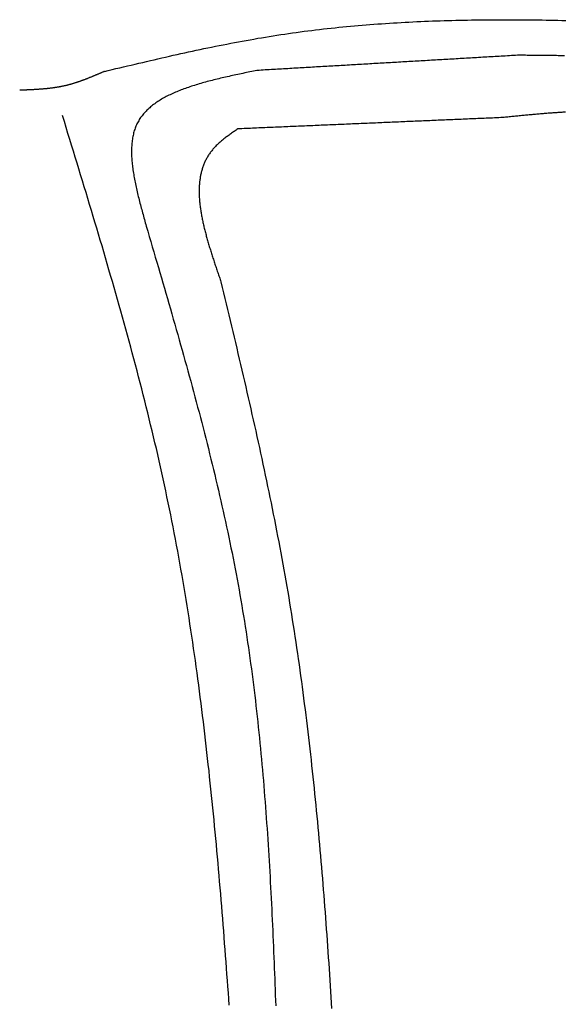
# Model space of a CAD drawing. Extents: x 715 to 7297, y -33 to 6010.
# Tile 64 of 90: x 5229 to 5517, y 1828 to 2350. Entities that reach past the tile are written whole.
import ezdxf

# ---------------------------------------------------------------- set-up
doc = ezdxf.new("R2010")
doc.units = 0
doc.layers.add('CAR', color=10, linetype='CONTINUOUS')

msp = doc.modelspace()

# ---------------------------------------------------------------- linework, layer by layer
at = {"layer": 'CAR'}
for points in [[(5273.5, 2322.45, 0), (5275.52, 2322.93, 0), (5277.55, 2323.41, 0), (5279.57, 2323.89, 0), (5281.6, 2324.37, 0), (5283.62, 2324.85, 0), (5285.65, 2325.33, 0), (5287.67, 2325.81, 0), (5289.7, 2326.29, 0), (5291.73, 2326.76, 0), (5293.75, 2327.24, 0), (5295.78, 2327.71, 0), (5297.81, 2328.18, 0), (5299.83, 2328.65, 0), (5301.86, 2329.11, 0), (5303.89, 2329.58, 0), (5305.91, 2330.04, 0), (5307.94, 2330.5, 0), (5309.97, 2330.96, 0), (5312, 2331.41, 0), (5314.03, 2331.86, 0), (5316.06, 2332.31, 0), (5318.09, 2332.75, 0), (5320.12, 2333.19, 0), (5322.15, 2333.63, 0), (5324.18, 2334.06, 0), (5326.21, 2334.49, 0), (5328.24, 2334.91, 0), (5330.27, 2335.33, 0), (5332.31, 2335.75, 0), (5334.34, 2336.16, 0), (5336.37, 2336.56, 0), (5338.41, 2336.96, 0), (5340.44, 2337.36, 0), (5342.48, 2337.75, 0), (5344.52, 2338.13, 0), (5346.55, 2338.51, 0), (5348.59, 2338.89, 0), (5350.63, 2339.25, 0), (5352.67, 2339.61, 0), (5354.71, 2339.97, 0), (5356.75, 2340.32, 0), (5358.79, 2340.66, 0), (5360.83, 2340.99, 0), (5362.87, 2341.32, 0), (5364.92, 2341.64, 0), (5366.96, 2341.95, 0), (5369.01, 2342.26, 0), (5371.05, 2342.55, 0), (5373.1, 2342.85, 0), (5375.15, 2343.13, 0), (5377.2, 2343.41, 0), (5379.25, 2343.68, 0), (5381.3, 2343.94, 0), (5383.35, 2344.2, 0), (5385.4, 2344.45, 0), (5387.45, 2344.69, 0), (5389.51, 2344.93, 0), (5391.56, 2345.16, 0), (5393.61, 2345.39, 0), (5395.67, 2345.6, 0), (5397.73, 2345.81, 0), (5399.78, 2346.02, 0), (5401.84, 2346.22, 0), (5403.9, 2346.41, 0), (5405.96, 2346.6, 0), (5408.02, 2346.78, 0), (5410.08, 2346.95, 0), (5412.14, 2347.12, 0), (5414.2, 2347.29, 0), (5416.26, 2347.44, 0), (5418.33, 2347.6, 0), (5420.39, 2347.74, 0), (5422.45, 2347.88, 0), (5424.52, 2348.02, 0), (5426.58, 2348.15, 0), (5428.65, 2348.27, 0), (5430.72, 2348.39, 0), (5432.78, 2348.51, 0), (5434.85, 2348.62, 0), (5436.92, 2348.72, 0), (5438.99, 2348.82, 0), (5441.06, 2348.91, 0), (5443.13, 2349, 0), (5445.2, 2349.08, 0), (5447.27, 2349.16, 0), (5449.34, 2349.24, 0), (5451.41, 2349.31, 0), (5453.49, 2349.37, 0), (5455.56, 2349.43, 0), (5457.63, 2349.49, 0), (5459.71, 2349.54, 0), (5461.78, 2349.59, 0), (5463.86, 2349.63, 0), (5465.93, 2349.67, 0), (5468.01, 2349.71, 0), (5470.09, 2349.74, 0), (5472.16, 2349.76, 0), (5474.24, 2349.79, 0), (5476.32, 2349.81, 0), (5478.4, 2349.82, 0), (5480.48, 2349.83, 0), (5482.56, 2349.84, 0), (5484.64, 2349.84, 0), (5486.72, 2349.85, 0), (5488.8, 2349.84, 0), (5490.88, 2349.84, 0), (5492.96, 2349.83, 0), (5495.04, 2349.81, 0), (5497.12, 2349.8, 0), (5499.21, 2349.78, 0), (5501.29, 2349.75, 0), (5503.37, 2349.73, 0), (5505.46, 2349.7, 0), (5507.54, 2349.67, 0), (5509.62, 2349.63, 0), (5511.71, 2349.6, 0), (5513.79, 2349.56, 0), (5515.88, 2349.51, 0), (5517.96, 2349.47, 0)], [(5492.45, 2330.97, 0), (5491.36, 2330.91, 0), (5490.27, 2330.84, 0), (5489.18, 2330.78, 0), (5488.1, 2330.72, 0), (5487.01, 2330.65, 0), (5485.92, 2330.59, 0), (5484.83, 2330.53, 0), (5483.75, 2330.46, 0), (5482.66, 2330.4, 0), (5481.57, 2330.34, 0), (5480.48, 2330.27, 0), (5479.4, 2330.21, 0), (5478.31, 2330.15, 0), (5477.22, 2330.08, 0), (5476.13, 2330.02, 0), (5475.05, 2329.96, 0), (5473.96, 2329.9, 0), (5472.87, 2329.83, 0), (5471.78, 2329.77, 0), (5470.7, 2329.71, 0), (5469.61, 2329.64, 0), (5468.52, 2329.58, 0), (5467.43, 2329.52, 0), (5466.35, 2329.45, 0), (5465.26, 2329.39, 0), (5464.17, 2329.33, 0), (5463.08, 2329.26, 0), (5462, 2329.2, 0), (5460.91, 2329.14, 0), (5459.82, 2329.07, 0), (5458.73, 2329.01, 0), (5457.64, 2328.95, 0), (5456.56, 2328.88, 0), (5455.47, 2328.82, 0), (5454.38, 2328.76, 0), (5453.29, 2328.69, 0), (5452.21, 2328.63, 0), (5451.12, 2328.57, 0), (5450.03, 2328.5, 0), (5448.94, 2328.44, 0), (5447.86, 2328.38, 0), (5446.77, 2328.31, 0), (5445.68, 2328.25, 0), (5444.59, 2328.19, 0), (5443.51, 2328.12, 0), (5442.42, 2328.06, 0), (5441.33, 2328, 0), (5440.24, 2327.93, 0), (5439.16, 2327.87, 0), (5438.07, 2327.81, 0), (5436.98, 2327.74, 0), (5435.89, 2327.68, 0), (5434.81, 2327.62, 0), (5433.72, 2327.55, 0), (5432.63, 2327.49, 0), (5431.54, 2327.43, 0), (5430.46, 2327.36, 0), (5429.37, 2327.3, 0), (5428.28, 2327.24, 0), (5427.19, 2327.17, 0), (5426.11, 2327.11, 0), (5425.02, 2327.05, 0), (5423.93, 2326.98, 0), (5422.84, 2326.92, 0), (5421.76, 2326.86, 0), (5420.67, 2326.79, 0), (5419.58, 2326.73, 0), (5418.49, 2326.67, 0), (5417.4, 2326.6, 0), (5416.32, 2326.54, 0), (5415.23, 2326.48, 0), (5414.14, 2326.41, 0), (5413.05, 2326.35, 0), (5411.97, 2326.29, 0), (5410.88, 2326.22, 0), (5409.79, 2326.16, 0), (5408.7, 2326.1, 0), (5407.62, 2326.03, 0), (5406.53, 2325.97, 0), (5405.44, 2325.91, 0), (5404.35, 2325.84, 0), (5403.27, 2325.78, 0), (5402.18, 2325.72, 0), (5401.09, 2325.65, 0), (5400, 2325.59, 0), (5398.92, 2325.53, 0), (5397.83, 2325.46, 0), (5396.74, 2325.4, 0), (5395.65, 2325.34, 0), (5394.57, 2325.28, 0), (5393.48, 2325.21, 0), (5392.39, 2325.15, 0), (5391.3, 2325.09, 0), (5390.22, 2325.02, 0), (5389.13, 2324.96, 0), (5388.04, 2324.9, 0), (5386.95, 2324.83, 0), (5385.87, 2324.77, 0), (5384.78, 2324.71, 0), (5383.69, 2324.64, 0), (5382.6, 2324.58, 0), (5381.52, 2324.52, 0), (5380.43, 2324.45, 0), (5379.34, 2324.39, 0), (5378.25, 2324.33, 0), (5377.16, 2324.26, 0), (5376.08, 2324.2, 0), (5374.99, 2324.14, 0), (5373.9, 2324.07, 0), (5372.81, 2324.01, 0), (5371.73, 2323.95, 0), (5370.64, 2323.88, 0), (5369.55, 2323.82, 0), (5368.46, 2323.76, 0), (5367.38, 2323.69, 0), (5366.29, 2323.63, 0), (5365.2, 2323.57, 0), (5364.11, 2323.5, 0), (5363.03, 2323.44, 0), (5361.94, 2323.38, 0), (5360.85, 2323.31, 0), (5359.76, 2323.25, 0), (5358.68, 2323.19, 0), (5357.59, 2323.12, 0), (5356.5, 2323.06, 0), (5355.41, 2323, 0), (5354.33, 2322.93, 0)], [(5517.21, 2330.68, 0), (5516.39, 2330.7, 0), (5515.57, 2330.73, 0), (5514.74, 2330.75, 0), (5513.92, 2330.76, 0), (5513.1, 2330.78, 0), (5512.27, 2330.8, 0), (5511.45, 2330.81, 0), (5510.63, 2330.83, 0), (5509.8, 2330.84, 0), (5508.98, 2330.85, 0), (5508.15, 2330.87, 0), (5507.33, 2330.88, 0), (5506.5, 2330.89, 0), (5505.67, 2330.89, 0), (5504.85, 2330.9, 0), (5504.02, 2330.91, 0), (5503.2, 2330.92, 0), (5502.37, 2330.92, 0), (5501.54, 2330.93, 0), (5500.72, 2330.94, 0), (5499.89, 2330.94, 0), (5499.06, 2330.94, 0), (5498.24, 2330.95, 0), (5497.41, 2330.95, 0), (5496.58, 2330.96, 0), (5495.76, 2330.96, 0), (5494.93, 2330.96, 0), (5494.1, 2330.97, 0), (5493.27, 2330.97, 0), (5492.45, 2330.97, 0)], [(5354.33, 2322.93, 0), (5353.39, 2322.74, 0), (5352.46, 2322.55, 0), (5351.53, 2322.36, 0), (5350.6, 2322.17, 0), (5349.67, 2321.98, 0), (5348.74, 2321.78, 0), (5347.81, 2321.59, 0), (5346.88, 2321.4, 0), (5345.95, 2321.2, 0), (5345.03, 2321.01, 0), (5344.11, 2320.81, 0), (5343.18, 2320.61, 0), (5342.26, 2320.41, 0), (5341.35, 2320.21, 0), (5340.43, 2320.01, 0), (5339.52, 2319.81, 0), (5338.61, 2319.61, 0), (5337.7, 2319.4, 0), (5336.8, 2319.19, 0), (5335.9, 2318.98, 0), (5335, 2318.77, 0), (5334.11, 2318.56, 0), (5333.21, 2318.34, 0), (5332.33, 2318.12, 0), (5331.44, 2317.9, 0), (5330.57, 2317.68, 0), (5329.69, 2317.46, 0), (5328.82, 2317.23, 0), (5327.96, 2317, 0), (5327.1, 2316.77, 0), (5326.24, 2316.53, 0), (5325.39, 2316.29, 0), (5324.54, 2316.05, 0), (5323.7, 2315.8, 0), (5322.87, 2315.56, 0), (5322.04, 2315.3, 0), (5321.22, 2315.05, 0), (5320.4, 2314.79, 0), (5319.59, 2314.53, 0), (5318.79, 2314.26, 0), (5317.99, 2313.99, 0), (5317.2, 2313.72, 0), (5316.42, 2313.44, 0), (5315.64, 2313.16, 0), (5314.87, 2312.87, 0), (5314.11, 2312.58, 0), (5313.36, 2312.29, 0), (5312.61, 2311.99, 0), (5311.87, 2311.68, 0), (5311.14, 2311.37, 0), (5310.42, 2311.06, 0), (5309.71, 2310.74, 0), (5309, 2310.42, 0), (5308.31, 2310.09, 0), (5307.62, 2309.75, 0), (5306.94, 2309.42, 0), (5306.27, 2309.07, 0), (5305.61, 2308.72, 0), (5304.96, 2308.37, 0), (5304.32, 2308, 0), (5303.69, 2307.64, 0), (5303.07, 2307.26, 0), (5302.46, 2306.89, 0), (5301.86, 2306.5, 0), (5301.27, 2306.11, 0), (5300.7, 2305.71, 0), (5300.13, 2305.31, 0), (5299.57, 2304.9, 0), (5299.03, 2304.48, 0), (5298.49, 2304.06, 0), (5297.97, 2303.63, 0), (5297.46, 2303.19, 0), (5296.96, 2302.75, 0), (5296.47, 2302.3, 0), (5296, 2301.84, 0), (5295.54, 2301.37, 0), (5295.09, 2300.9, 0), (5294.65, 2300.42, 0), (5294.23, 2299.93, 0), (5293.82, 2299.44, 0), (5293.42, 2298.94, 0), (5293.04, 2298.43, 0), (5292.67, 2297.91, 0), (5292.31, 2297.38, 0), (5291.97, 2296.85, 0), (5291.64, 2296.31, 0), (5291.32, 2295.76, 0), (5291.02, 2295.2, 0), (5290.74, 2294.63, 0), (5290.46, 2294.05, 0), (5290.21, 2293.47, 0), (5289.97, 2292.88, 0), (5289.74, 2292.27, 0), (5289.52, 2291.66, 0), (5289.33, 2291.05, 0), (5289.14, 2290.42, 0), (5288.97, 2289.79, 0), (5288.81, 2289.15, 0), (5288.66, 2288.5, 0), (5288.53, 2287.84, 0), (5288.41, 2287.18, 0), (5288.3, 2286.51, 0), (5288.2, 2285.83, 0), (5288.12, 2285.14, 0), (5288.04, 2284.45, 0), (5287.98, 2283.75, 0), (5287.93, 2283.05, 0), (5287.89, 2282.34, 0), (5287.87, 2281.62, 0), (5287.85, 2280.9, 0), (5287.84, 2280.17, 0), (5287.85, 2279.43, 0), (5287.86, 2278.69, 0), (5287.88, 2277.94, 0), (5287.91, 2277.19, 0), (5287.96, 2276.43, 0), (5288.01, 2275.67, 0), (5288.07, 2274.9, 0), (5288.14, 2274.12, 0), (5288.22, 2273.34, 0), (5288.3, 2272.56, 0), (5288.4, 2271.77, 0), (5288.5, 2270.98, 0), (5288.61, 2270.18, 0), (5288.72, 2269.38, 0), (5288.85, 2268.57, 0), (5288.98, 2267.76, 0), (5289.12, 2266.95, 0), (5289.26, 2266.13, 0), (5289.42, 2265.31, 0), (5289.57, 2264.48, 0), (5289.74, 2263.65, 0), (5289.91, 2262.82, 0), (5290.08, 2261.98, 0), (5290.26, 2261.15, 0), (5290.45, 2260.3, 0), (5290.64, 2259.46, 0), (5290.83, 2258.61, 0), (5291.03, 2257.76, 0), (5291.23, 2256.91, 0), (5291.44, 2256.05, 0), (5291.65, 2255.2, 0), (5291.87, 2254.34, 0), (5292.09, 2253.48, 0), (5292.31, 2252.61, 0), (5292.53, 2251.75, 0), (5292.76, 2250.88, 0), (5292.99, 2250.01, 0), (5293.22, 2249.15, 0), (5293.46, 2248.28, 0), (5293.69, 2247.4, 0), (5293.93, 2246.53, 0), (5294.17, 2245.66, 0), (5294.41, 2244.78, 0), (5294.65, 2243.91, 0), (5294.9, 2243.03, 0), (5295.14, 2242.16, 0), (5295.39, 2241.28, 0), (5295.63, 2240.41, 0)], [(5273.5, 2322.45, 0), (5273.23, 2322.33, 0), (5272.96, 2322.21, 0), (5272.69, 2322.1, 0), (5272.42, 2321.98, 0), (5272.15, 2321.86, 0), (5271.88, 2321.75, 0), (5271.61, 2321.63, 0), (5271.34, 2321.51, 0), (5271.07, 2321.4, 0), (5270.8, 2321.28, 0), (5270.53, 2321.16, 0), (5270.26, 2321.05, 0), (5269.99, 2320.93, 0), (5269.72, 2320.82, 0), (5269.45, 2320.7, 0), (5269.17, 2320.59, 0), (5268.9, 2320.47, 0), (5268.63, 2320.36, 0), (5268.36, 2320.24, 0), (5268.09, 2320.13, 0), (5267.82, 2320.01, 0), (5267.55, 2319.9, 0), (5267.28, 2319.79, 0), (5267.01, 2319.68, 0), (5266.74, 2319.56, 0), (5266.47, 2319.45, 0), (5266.2, 2319.34, 0), (5265.92, 2319.23, 0), (5265.65, 2319.12, 0), (5265.38, 2319.01, 0), (5265.11, 2318.9, 0), (5264.84, 2318.8, 0), (5264.56, 2318.69, 0), (5264.29, 2318.58, 0), (5264.02, 2318.47, 0), (5263.75, 2318.37, 0), (5263.47, 2318.26, 0), (5263.2, 2318.16, 0), (5262.93, 2318.05, 0), (5262.66, 2317.95, 0), (5262.38, 2317.85, 0), (5262.11, 2317.75, 0), (5261.84, 2317.65, 0), (5261.56, 2317.55, 0), (5261.29, 2317.45, 0), (5261.01, 2317.35, 0), (5260.74, 2317.25, 0), (5260.46, 2317.15, 0), (5260.19, 2317.06, 0), (5259.91, 2316.96, 0), (5259.64, 2316.87, 0), (5259.36, 2316.77, 0), (5259.09, 2316.68, 0), (5258.81, 2316.59, 0), (5258.54, 2316.5, 0), (5258.26, 2316.41, 0), (5257.98, 2316.32, 0), (5257.71, 2316.23, 0), (5257.43, 2316.15, 0), (5257.15, 2316.06, 0), (5256.87, 2315.98, 0), (5256.6, 2315.89, 0), (5256.32, 2315.81, 0), (5256.04, 2315.73, 0), (5255.76, 2315.65, 0), (5255.48, 2315.57, 0), (5255.2, 2315.49, 0), (5254.92, 2315.42, 0), (5254.65, 2315.34, 0), (5254.37, 2315.27, 0), (5254.09, 2315.2, 0), (5253.8, 2315.12, 0), (5253.52, 2315.05, 0), (5253.24, 2314.99, 0), (5252.96, 2314.92, 0), (5252.68, 2314.85, 0), (5252.4, 2314.79, 0), (5252.12, 2314.72, 0), (5251.83, 2314.66, 0), (5251.55, 2314.6, 0), (5251.27, 2314.54, 0), (5250.98, 2314.48, 0), (5250.7, 2314.43, 0), (5250.41, 2314.37, 0), (5250.13, 2314.31, 0), (5249.85, 2314.26, 0), (5249.56, 2314.21, 0), (5249.28, 2314.16, 0), (5248.99, 2314.11, 0), (5248.7, 2314.06, 0), (5248.42, 2314.01, 0), (5248.13, 2313.96, 0), (5247.85, 2313.92, 0), (5247.56, 2313.87, 0), (5247.27, 2313.83, 0), (5246.99, 2313.79, 0), (5246.7, 2313.74, 0), (5246.41, 2313.7, 0), (5246.12, 2313.66, 0), (5245.84, 2313.62, 0), (5245.55, 2313.59, 0), (5245.26, 2313.55, 0), (5244.97, 2313.51, 0), (5244.68, 2313.48, 0), (5244.39, 2313.44, 0), (5244.1, 2313.41, 0), (5243.81, 2313.38, 0), (5243.52, 2313.34, 0), (5243.23, 2313.31, 0), (5242.94, 2313.28, 0), (5242.65, 2313.25, 0), (5242.36, 2313.22, 0), (5242.07, 2313.2, 0), (5241.78, 2313.17, 0), (5241.49, 2313.14, 0), (5241.2, 2313.12, 0), (5240.91, 2313.09, 0), (5240.62, 2313.07, 0), (5240.33, 2313.04, 0), (5240.03, 2313.02, 0), (5239.74, 2313, 0), (5239.45, 2312.97, 0), (5239.16, 2312.95, 0), (5238.87, 2312.93, 0), (5238.57, 2312.91, 0), (5238.28, 2312.89, 0), (5237.99, 2312.87, 0), (5237.7, 2312.85, 0), (5237.4, 2312.83, 0), (5237.11, 2312.82, 0), (5236.82, 2312.8, 0), (5236.52, 2312.78, 0), (5236.23, 2312.77, 0), (5235.94, 2312.75, 0), (5235.64, 2312.73, 0), (5235.35, 2312.72, 0), (5235.06, 2312.7, 0), (5234.76, 2312.69, 0), (5234.47, 2312.67, 0), (5234.18, 2312.66, 0), (5233.88, 2312.65, 0), (5233.59, 2312.63, 0), (5233.29, 2312.62, 0), (5233, 2312.61, 0), (5232.71, 2312.59, 0), (5232.41, 2312.58, 0), (5232.12, 2312.57, 0), (5231.82, 2312.56, 0), (5231.53, 2312.55, 0), (5231.24, 2312.53, 0), (5230.94, 2312.52, 0), (5230.65, 2312.51, 0), (5230.35, 2312.5, 0), (5230.06, 2312.49, 0), (5229.76, 2312.48, 0), (5229.47, 2312.47, 0), (5229.17, 2312.46, 0), (5228.88, 2312.44, 0), (5228.59, 2312.43, 0)], [(5339.63, 1827.42, 0), (5339.39, 1830.7, 0), (5339.15, 1833.97, 0), (5338.91, 1837.25, 0), (5338.67, 1840.53, 0), (5338.43, 1843.81, 0), (5338.18, 1847.08, 0), (5337.94, 1850.36, 0), (5337.69, 1853.63, 0), (5337.44, 1856.91, 0), (5337.19, 1860.18, 0), (5336.93, 1863.46, 0), (5336.68, 1866.73, 0), (5336.42, 1870.01, 0), (5336.16, 1873.28, 0), (5335.89, 1876.55, 0), (5335.63, 1879.83, 0), (5335.36, 1883.1, 0), (5335.08, 1886.37, 0), (5334.81, 1889.64, 0), (5334.53, 1892.91, 0), (5334.25, 1896.18, 0), (5333.97, 1899.45, 0), (5333.68, 1902.72, 0), (5333.39, 1905.98, 0), (5333.09, 1909.25, 0), (5332.79, 1912.52, 0), (5332.49, 1915.78, 0), (5332.19, 1919.05, 0), (5331.88, 1922.31, 0), (5331.56, 1925.57, 0), (5331.24, 1928.84, 0), (5330.92, 1932.1, 0), (5330.6, 1935.36, 0), (5330.26, 1938.62, 0), (5329.93, 1941.88, 0), (5329.59, 1945.14, 0), (5329.24, 1948.39, 0), (5328.9, 1951.65, 0), (5328.54, 1954.91, 0), (5328.18, 1958.16, 0), (5327.82, 1961.41, 0), (5327.45, 1964.67, 0), (5327.07, 1967.92, 0), (5326.69, 1971.17, 0), (5326.31, 1974.42, 0), (5325.92, 1977.67, 0), (5325.52, 1980.91, 0), (5325.12, 1984.16, 0), (5324.71, 1987.4, 0), (5324.29, 1990.65, 0), (5323.87, 1993.89, 0), (5323.45, 1997.13, 0), (5323.01, 2000.37, 0), (5322.57, 2003.61, 0), (5322.13, 2006.85, 0), (5321.68, 2010.09, 0), (5321.22, 2013.32, 0), (5320.75, 2016.56, 0), (5320.28, 2019.79, 0), (5319.8, 2023.02, 0), (5319.31, 2026.25, 0), (5318.82, 2029.48, 0), (5318.32, 2032.71, 0), (5317.81, 2035.93, 0), (5317.3, 2039.16, 0), (5316.77, 2042.38, 0), (5316.24, 2045.6, 0), (5315.7, 2048.82, 0), (5315.16, 2052.04, 0), (5314.6, 2055.25, 0), (5314.04, 2058.47, 0), (5313.47, 2061.68, 0), (5312.89, 2064.9, 0), (5312.3, 2068.11, 0), (5311.71, 2071.32, 0), (5311.11, 2074.52, 0), (5310.49, 2077.73, 0), (5309.87, 2080.93, 0), (5309.24, 2084.13, 0), (5308.6, 2087.33, 0), (5307.96, 2090.53, 0), (5307.3, 2093.73, 0), (5306.63, 2096.93, 0), (5305.96, 2100.12, 0), (5305.27, 2103.31, 0), (5304.58, 2106.5, 0), (5303.88, 2109.69, 0), (5303.17, 2112.88, 0), (5302.45, 2116.06, 0), (5301.72, 2119.25, 0), (5300.99, 2122.43, 0), (5300.25, 2125.61, 0), (5299.5, 2128.79, 0), (5298.74, 2131.96, 0), (5297.97, 2135.14, 0), (5297.2, 2138.32, 0), (5296.42, 2141.49, 0), (5295.63, 2144.66, 0), (5294.84, 2147.83, 0), (5294.04, 2151, 0), (5293.23, 2154.17, 0), (5292.41, 2157.33, 0), (5291.59, 2160.5, 0), (5290.76, 2163.66, 0), (5289.93, 2166.83, 0), (5289.09, 2169.99, 0), (5288.25, 2173.15, 0), (5287.4, 2176.31, 0), (5286.54, 2179.47, 0), (5285.68, 2182.63, 0), (5284.81, 2185.78, 0), (5283.94, 2188.94, 0), (5283.06, 2192.09, 0), (5282.18, 2195.25, 0), (5281.29, 2198.4, 0), (5280.4, 2201.55, 0), (5279.51, 2204.7, 0), (5278.61, 2207.85, 0), (5277.7, 2211, 0), (5276.79, 2214.15, 0), (5275.88, 2217.3, 0), (5274.97, 2220.44, 0), (5274.05, 2223.59, 0), (5273.13, 2226.74, 0), (5272.2, 2229.88, 0), (5271.27, 2233.03, 0), (5270.34, 2236.17, 0), (5269.4, 2239.31, 0), (5268.47, 2242.46, 0), (5267.53, 2245.6, 0), (5266.58, 2248.74, 0), (5265.64, 2251.88, 0), (5264.69, 2255.02, 0), (5263.74, 2258.16, 0), (5262.79, 2261.3, 0), (5261.84, 2264.44, 0), (5260.89, 2267.58, 0), (5259.93, 2270.72, 0), (5258.98, 2273.86, 0), (5258.02, 2277, 0), (5257.06, 2280.14, 0), (5256.1, 2283.28, 0), (5255.14, 2286.42, 0), (5254.18, 2289.56, 0), (5253.22, 2292.69, 0), (5252.26, 2295.83, 0), (5251.29, 2298.97, 0)], [(5484.66, 2297.96, 0), (5483.56, 2297.91, 0), (5482.45, 2297.87, 0), (5481.35, 2297.82, 0), (5480.24, 2297.77, 0), (5479.13, 2297.73, 0), (5478.03, 2297.68, 0), (5476.92, 2297.63, 0), (5475.81, 2297.58, 0), (5474.71, 2297.54, 0), (5473.6, 2297.49, 0), (5472.5, 2297.44, 0), (5471.39, 2297.4, 0), (5470.28, 2297.35, 0), (5469.18, 2297.3, 0), (5468.07, 2297.25, 0), (5466.96, 2297.21, 0), (5465.86, 2297.16, 0), (5464.75, 2297.11, 0), (5463.65, 2297.06, 0), (5462.54, 2297.02, 0), (5461.43, 2296.97, 0), (5460.33, 2296.92, 0), (5459.22, 2296.88, 0), (5458.11, 2296.83, 0), (5457.01, 2296.78, 0), (5455.9, 2296.73, 0), (5454.8, 2296.69, 0), (5453.69, 2296.64, 0), (5452.58, 2296.59, 0), (5451.48, 2296.55, 0), (5450.37, 2296.5, 0), (5449.26, 2296.45, 0), (5448.16, 2296.4, 0), (5447.05, 2296.36, 0), (5445.94, 2296.31, 0), (5444.84, 2296.26, 0), (5443.73, 2296.21, 0), (5442.63, 2296.17, 0), (5441.52, 2296.12, 0), (5440.41, 2296.07, 0), (5439.31, 2296.03, 0), (5438.2, 2295.98, 0), (5437.09, 2295.93, 0), (5435.99, 2295.88, 0), (5434.88, 2295.84, 0), (5433.78, 2295.79, 0), (5432.67, 2295.74, 0), (5431.56, 2295.7, 0), (5430.46, 2295.65, 0), (5429.35, 2295.6, 0), (5428.24, 2295.55, 0), (5427.14, 2295.51, 0), (5426.03, 2295.46, 0), (5424.93, 2295.41, 0), (5423.82, 2295.36, 0), (5422.71, 2295.32, 0), (5421.61, 2295.27, 0), (5420.5, 2295.22, 0), (5419.39, 2295.18, 0), (5418.29, 2295.13, 0), (5417.18, 2295.08, 0), (5416.08, 2295.03, 0), (5414.97, 2294.99, 0), (5413.86, 2294.94, 0), (5412.76, 2294.89, 0), (5411.65, 2294.85, 0), (5410.54, 2294.8, 0), (5409.44, 2294.75, 0), (5408.33, 2294.7, 0), (5407.23, 2294.66, 0), (5406.12, 2294.61, 0), (5405.01, 2294.56, 0), (5403.91, 2294.51, 0), (5402.8, 2294.47, 0), (5401.69, 2294.42, 0), (5400.59, 2294.37, 0), (5399.48, 2294.33, 0), (5398.38, 2294.28, 0), (5397.27, 2294.23, 0), (5396.16, 2294.18, 0), (5395.06, 2294.14, 0), (5393.95, 2294.09, 0), (5392.84, 2294.04, 0), (5391.74, 2294, 0), (5390.63, 2293.95, 0), (5389.53, 2293.9, 0), (5388.42, 2293.85, 0), (5387.31, 2293.81, 0), (5386.21, 2293.76, 0), (5385.1, 2293.71, 0), (5383.99, 2293.66, 0), (5382.89, 2293.62, 0), (5381.78, 2293.57, 0), (5380.68, 2293.52, 0), (5379.57, 2293.48, 0), (5378.46, 2293.43, 0), (5377.36, 2293.38, 0), (5376.25, 2293.33, 0), (5375.14, 2293.29, 0), (5374.04, 2293.24, 0), (5372.93, 2293.19, 0), (5371.83, 2293.15, 0), (5370.72, 2293.1, 0), (5369.61, 2293.05, 0), (5368.51, 2293, 0), (5367.4, 2292.96, 0), (5366.29, 2292.91, 0), (5365.19, 2292.86, 0), (5364.08, 2292.81, 0), (5362.98, 2292.77, 0), (5361.87, 2292.72, 0), (5360.76, 2292.67, 0), (5359.66, 2292.63, 0), (5358.55, 2292.58, 0), (5357.44, 2292.53, 0), (5356.34, 2292.48, 0), (5355.23, 2292.44, 0), (5354.13, 2292.39, 0), (5353.02, 2292.34, 0), (5351.91, 2292.3, 0), (5350.81, 2292.25, 0), (5349.7, 2292.2, 0), (5348.59, 2292.15, 0), (5347.49, 2292.11, 0), (5346.38, 2292.06, 0), (5345.28, 2292.01, 0), (5344.17, 2291.96, 0)], [(5517.77, 2300.81, 0), (5517.11, 2300.78, 0), (5516.45, 2300.74, 0), (5515.79, 2300.7, 0), (5515.13, 2300.66, 0), (5514.47, 2300.62, 0), (5513.81, 2300.58, 0), (5513.15, 2300.54, 0), (5512.49, 2300.5, 0), (5511.83, 2300.45, 0), (5511.17, 2300.4, 0), (5510.51, 2300.36, 0), (5509.85, 2300.31, 0), (5509.19, 2300.26, 0), (5508.53, 2300.21, 0), (5507.86, 2300.16, 0), (5507.2, 2300.1, 0), (5506.54, 2300.05, 0), (5505.88, 2300, 0), (5505.22, 2299.94, 0), (5504.56, 2299.89, 0), (5503.89, 2299.83, 0), (5503.23, 2299.77, 0), (5502.57, 2299.71, 0), (5501.91, 2299.66, 0), (5501.24, 2299.6, 0), (5500.58, 2299.54, 0), (5499.92, 2299.48, 0), (5499.26, 2299.41, 0), (5498.59, 2299.35, 0), (5497.93, 2299.29, 0), (5497.27, 2299.23, 0), (5496.6, 2299.16, 0), (5495.94, 2299.1, 0), (5495.28, 2299.03, 0), (5494.62, 2298.97, 0), (5493.95, 2298.9, 0), (5493.29, 2298.84, 0), (5492.63, 2298.77, 0), (5491.96, 2298.71, 0), (5491.3, 2298.64, 0), (5490.64, 2298.57, 0), (5489.97, 2298.5, 0), (5489.31, 2298.44, 0), (5488.65, 2298.37, 0), (5487.98, 2298.3, 0), (5487.32, 2298.23, 0), (5486.65, 2298.17, 0), (5485.99, 2298.1, 0), (5485.33, 2298.03, 0), (5484.66, 2297.96, 0)], [(5344.17, 2291.96, 0), (5343.7, 2291.64, 0), (5343.23, 2291.31, 0), (5342.76, 2290.98, 0), (5342.29, 2290.65, 0), (5341.83, 2290.32, 0), (5341.36, 2290, 0), (5340.9, 2289.67, 0), (5340.43, 2289.33, 0), (5339.97, 2289, 0), (5339.52, 2288.67, 0), (5339.06, 2288.33, 0), (5338.61, 2288, 0), (5338.16, 2287.66, 0), (5337.72, 2287.32, 0), (5337.28, 2286.98, 0), (5336.84, 2286.64, 0), (5336.41, 2286.3, 0), (5335.99, 2285.95, 0), (5335.57, 2285.6, 0), (5335.15, 2285.25, 0), (5334.74, 2284.89, 0), (5334.34, 2284.54, 0), (5333.94, 2284.18, 0), (5333.55, 2283.82, 0), (5333.16, 2283.45, 0), (5332.78, 2283.08, 0), (5332.41, 2282.71, 0), (5332.05, 2282.34, 0), (5331.7, 2281.96, 0), (5331.35, 2281.58, 0), (5331.01, 2281.19, 0), (5330.68, 2280.8, 0), (5330.36, 2280.41, 0), (5330.05, 2280.01, 0), (5329.75, 2279.61, 0), (5329.45, 2279.21, 0), (5329.17, 2278.8, 0), (5328.89, 2278.39, 0), (5328.62, 2277.97, 0), (5328.35, 2277.55, 0), (5328.1, 2277.13, 0), (5327.85, 2276.7, 0), (5327.61, 2276.27, 0), (5327.38, 2275.84, 0), (5327.16, 2275.4, 0), (5326.94, 2274.97, 0), (5326.73, 2274.52, 0), (5326.53, 2274.08, 0), (5326.34, 2273.63, 0), (5326.15, 2273.17, 0), (5325.98, 2272.72, 0), (5325.8, 2272.26, 0), (5325.64, 2271.8, 0), (5325.48, 2271.33, 0), (5325.33, 2270.86, 0), (5325.19, 2270.39, 0), (5325.05, 2269.92, 0), (5324.92, 2269.44, 0), (5324.8, 2268.96, 0), (5324.69, 2268.47, 0), (5324.58, 2267.99, 0), (5324.47, 2267.5, 0), (5324.38, 2267.01, 0), (5324.29, 2266.51, 0), (5324.21, 2266.01, 0), (5324.13, 2265.51, 0), (5324.06, 2265.01, 0), (5323.99, 2264.5, 0), (5323.93, 2263.99, 0), (5323.88, 2263.48, 0), (5323.84, 2262.97, 0), (5323.8, 2262.45, 0), (5323.76, 2261.93, 0), (5323.73, 2261.41, 0), (5323.71, 2260.88, 0), (5323.69, 2260.36, 0), (5323.68, 2259.83, 0), (5323.67, 2259.29, 0), (5323.67, 2258.76, 0), (5323.68, 2258.22, 0), (5323.68, 2257.68, 0), (5323.7, 2257.14, 0), (5323.72, 2256.6, 0), (5323.74, 2256.05, 0), (5323.77, 2255.51, 0), (5323.81, 2254.96, 0), (5323.85, 2254.4, 0), (5323.89, 2253.85, 0), (5323.94, 2253.29, 0), (5324, 2252.73, 0), (5324.06, 2252.17, 0), (5324.12, 2251.61, 0), (5324.19, 2251.04, 0), (5324.26, 2250.48, 0), (5324.34, 2249.91, 0), (5324.42, 2249.34, 0), (5324.5, 2248.77, 0), (5324.59, 2248.19, 0), (5324.69, 2247.62, 0), (5324.78, 2247.04, 0), (5324.89, 2246.46, 0), (5324.99, 2245.88, 0), (5325.1, 2245.29, 0), (5325.21, 2244.71, 0), (5325.33, 2244.12, 0), (5325.45, 2243.54, 0), (5325.57, 2242.95, 0), (5325.7, 2242.35, 0), (5325.83, 2241.76, 0), (5325.97, 2241.17, 0), (5326.1, 2240.57, 0), (5326.24, 2239.98, 0), (5326.39, 2239.38, 0), (5326.53, 2238.78, 0), (5326.68, 2238.18, 0), (5326.84, 2237.57, 0), (5326.99, 2236.97, 0), (5327.15, 2236.37, 0), (5327.31, 2235.76, 0), (5327.48, 2235.15, 0), (5327.64, 2234.55, 0), (5327.81, 2233.94, 0), (5327.98, 2233.33, 0), (5328.16, 2232.71, 0), (5328.33, 2232.1, 0), (5328.51, 2231.49, 0), (5328.69, 2230.87, 0), (5328.88, 2230.26, 0), (5329.06, 2229.64, 0), (5329.25, 2229.02, 0), (5329.44, 2228.4, 0), (5329.63, 2227.79, 0), (5329.82, 2227.17, 0), (5330.01, 2226.55, 0), (5330.21, 2225.92, 0), (5330.41, 2225.3, 0), (5330.61, 2224.68, 0), (5330.81, 2224.06, 0), (5331.01, 2223.43, 0), (5331.21, 2222.81, 0), (5331.42, 2222.18, 0), (5331.63, 2221.56, 0), (5331.83, 2220.93, 0), (5332.04, 2220.3, 0), (5332.25, 2219.68, 0), (5332.46, 2219.05, 0), (5332.67, 2218.42, 0), (5332.88, 2217.79, 0), (5333.1, 2217.16, 0), (5333.31, 2216.53, 0), (5333.52, 2215.91, 0), (5333.74, 2215.28, 0), (5333.95, 2214.65, 0), (5334.17, 2214.02, 0), (5334.38, 2213.39, 0), (5334.6, 2212.76, 0), (5334.81, 2212.13, 0), (5335.03, 2211.5, 0), (5335.25, 2210.87, 0)], [(5295.63, 2240.41, 0), (5296.43, 2237.67, 0), (5297.24, 2234.93, 0), (5298.04, 2232.2, 0), (5298.84, 2229.46, 0), (5299.65, 2226.72, 0), (5300.45, 2223.99, 0), (5301.25, 2221.25, 0), (5302.05, 2218.51, 0), (5302.85, 2215.77, 0), (5303.65, 2213.04, 0), (5304.45, 2210.3, 0), (5305.24, 2207.56, 0), (5306.04, 2204.82, 0), (5306.83, 2202.08, 0), (5307.62, 2199.35, 0), (5308.41, 2196.61, 0), (5309.2, 2193.87, 0), (5309.98, 2191.13, 0), (5310.76, 2188.39, 0), (5311.54, 2185.65, 0), (5312.32, 2182.91, 0), (5313.1, 2180.16, 0), (5313.87, 2177.42, 0), (5314.64, 2174.68, 0), (5315.41, 2171.94, 0), (5316.17, 2169.19, 0), (5316.93, 2166.45, 0), (5317.69, 2163.71, 0), (5318.44, 2160.96, 0), (5319.19, 2158.22, 0), (5319.94, 2155.47, 0), (5320.68, 2152.72, 0), (5321.42, 2149.98, 0), (5322.15, 2147.23, 0), (5322.88, 2144.48, 0), (5323.61, 2141.73, 0), (5324.33, 2138.98, 0), (5325.05, 2136.23, 0), (5325.76, 2133.48, 0), (5326.46, 2130.72, 0), (5327.17, 2127.97, 0), (5327.86, 2125.22, 0), (5328.56, 2122.46, 0), (5329.24, 2119.71, 0), (5329.92, 2116.95, 0), (5330.6, 2114.19, 0), (5331.27, 2111.43, 0), (5331.93, 2108.67, 0), (5332.59, 2105.91, 0), (5333.24, 2103.15, 0), (5333.89, 2100.39, 0), (5334.52, 2097.62, 0), (5335.16, 2094.86, 0), (5335.78, 2092.09, 0), (5336.4, 2089.32, 0), (5337.01, 2086.56, 0), (5337.62, 2083.79, 0), (5338.22, 2081.02, 0), (5338.81, 2078.24, 0), (5339.39, 2075.47, 0), (5339.97, 2072.7, 0), (5340.54, 2069.92, 0), (5341.1, 2067.15, 0), (5341.65, 2064.37, 0), (5342.2, 2061.59, 0), (5342.73, 2058.81, 0), (5343.26, 2056.03, 0), (5343.78, 2053.24, 0), (5344.3, 2050.46, 0), (5344.8, 2047.67, 0), (5345.29, 2044.88, 0), (5345.78, 2042.09, 0), (5346.26, 2039.3, 0), (5346.73, 2036.51, 0), (5347.19, 2033.72, 0), (5347.64, 2030.92, 0), (5348.08, 2028.13, 0), (5348.51, 2025.33, 0), (5348.94, 2022.53, 0), (5349.36, 2019.73, 0), (5349.77, 2016.93, 0), (5350.17, 2014.12, 0), (5350.56, 2011.32, 0), (5350.95, 2008.51, 0), (5351.33, 2005.71, 0), (5351.7, 2002.9, 0), (5352.06, 2000.09, 0), (5352.42, 1997.28, 0), (5352.77, 1994.47, 0), (5353.11, 1991.65, 0), (5353.45, 1988.84, 0), (5353.77, 1986.03, 0), (5354.1, 1983.21, 0), (5354.41, 1980.39, 0), (5354.72, 1977.57, 0), (5355.02, 1974.75, 0), (5355.31, 1971.93, 0), (5355.6, 1969.11, 0), (5355.89, 1966.29, 0), (5356.16, 1963.46, 0), (5356.43, 1960.64, 0), (5356.7, 1957.81, 0), (5356.96, 1954.99, 0), (5357.21, 1952.16, 0), (5357.46, 1949.33, 0), (5357.7, 1946.5, 0), (5357.93, 1943.67, 0), (5358.17, 1940.84, 0), (5358.39, 1938.01, 0), (5358.61, 1935.17, 0), (5358.83, 1932.34, 0), (5359.04, 1929.51, 0), (5359.25, 1926.67, 0), (5359.45, 1923.83, 0), (5359.64, 1921, 0), (5359.84, 1918.16, 0), (5360.02, 1915.32, 0), (5360.21, 1912.48, 0), (5360.39, 1909.64, 0), (5360.56, 1906.8, 0), (5360.73, 1903.96, 0), (5360.9, 1901.12, 0), (5361.07, 1898.28, 0), (5361.23, 1895.43, 0), (5361.38, 1892.59, 0), (5361.54, 1889.75, 0), (5361.69, 1886.9, 0), (5361.83, 1884.06, 0), (5361.98, 1881.21, 0), (5362.12, 1878.36, 0), (5362.25, 1875.52, 0), (5362.39, 1872.67, 0), (5362.52, 1869.82, 0), (5362.65, 1866.97, 0), (5362.78, 1864.13, 0), (5362.9, 1861.28, 0), (5363.02, 1858.43, 0), (5363.14, 1855.58, 0), (5363.26, 1852.73, 0), (5363.38, 1849.88, 0), (5363.49, 1847.03, 0), (5363.6, 1844.17, 0), (5363.71, 1841.32, 0), (5363.82, 1838.47, 0), (5363.93, 1835.62, 0), (5364.03, 1832.77, 0), (5364.14, 1829.92, 0), (5364.24, 1827.06, 0)], [(5335.25, 2210.87, 0), (5335.94, 2207.94, 0), (5336.64, 2205.01, 0), (5337.34, 2202.09, 0), (5338.03, 2199.16, 0), (5338.73, 2196.24, 0), (5339.42, 2193.31, 0), (5340.12, 2190.39, 0), (5340.81, 2187.46, 0), (5341.5, 2184.53, 0), (5342.19, 2181.61, 0), (5342.88, 2178.68, 0), (5343.57, 2175.75, 0), (5344.26, 2172.83, 0), (5344.94, 2169.9, 0), (5345.63, 2166.97, 0), (5346.31, 2164.04, 0), (5346.99, 2161.11, 0), (5347.66, 2158.19, 0), (5348.34, 2155.26, 0), (5349.01, 2152.33, 0), (5349.68, 2149.4, 0), (5350.35, 2146.47, 0), (5351.02, 2143.54, 0), (5351.68, 2140.61, 0), (5352.34, 2137.67, 0), (5352.99, 2134.74, 0), (5353.65, 2131.81, 0), (5354.3, 2128.88, 0), (5354.94, 2125.94, 0), (5355.59, 2123.01, 0), (5356.22, 2120.08, 0), (5356.86, 2117.14, 0), (5357.49, 2114.2, 0), (5358.12, 2111.27, 0), (5358.74, 2108.33, 0), (5359.36, 2105.39, 0), (5359.97, 2102.45, 0), (5360.58, 2099.52, 0), (5361.19, 2096.58, 0), (5361.78, 2093.64, 0), (5362.38, 2090.69, 0), (5362.97, 2087.75, 0), (5363.55, 2084.81, 0), (5364.13, 2081.86, 0), (5364.71, 2078.92, 0), (5365.27, 2075.97, 0), (5365.84, 2073.03, 0), (5366.39, 2070.08, 0), (5366.94, 2067.13, 0), (5367.49, 2064.18, 0), (5368.03, 2061.23, 0), (5368.56, 2058.28, 0), (5369.08, 2055.33, 0), (5369.6, 2052.38, 0), (5370.11, 2049.42, 0), (5370.62, 2046.47, 0), (5371.12, 2043.51, 0), (5371.61, 2040.56, 0), (5372.09, 2037.6, 0), (5372.57, 2034.64, 0), (5373.05, 2031.68, 0), (5373.51, 2028.72, 0), (5373.97, 2025.75, 0), (5374.43, 2022.79, 0), (5374.87, 2019.83, 0), (5375.31, 2016.86, 0), (5375.75, 2013.9, 0), (5376.18, 2010.93, 0), (5376.6, 2007.96, 0), (5377.02, 2004.99, 0), (5377.43, 2002.02, 0), (5377.84, 1999.05, 0), (5378.24, 1996.08, 0), (5378.63, 1993.11, 0), (5379.02, 1990.14, 0), (5379.41, 1987.16, 0), (5379.79, 1984.19, 0), (5380.16, 1981.21, 0), (5380.53, 1978.24, 0), (5380.89, 1975.26, 0), (5381.25, 1972.28, 0), (5381.6, 1969.3, 0), (5381.95, 1966.33, 0), (5382.29, 1963.35, 0), (5382.63, 1960.36, 0), (5382.96, 1957.38, 0), (5383.29, 1954.4, 0), (5383.62, 1951.42, 0), (5383.94, 1948.43, 0), (5384.25, 1945.45, 0), (5384.56, 1942.46, 0), (5384.87, 1939.48, 0), (5385.17, 1936.49, 0), (5385.47, 1933.51, 0), (5385.76, 1930.52, 0), (5386.05, 1927.53, 0), (5386.33, 1924.54, 0), (5386.61, 1921.55, 0), (5386.89, 1918.56, 0), (5387.16, 1915.57, 0), (5387.43, 1912.58, 0), (5387.7, 1909.59, 0), (5387.96, 1906.59, 0), (5388.22, 1903.6, 0), (5388.47, 1900.61, 0), (5388.72, 1897.61, 0), (5388.97, 1894.62, 0), (5389.21, 1891.62, 0), (5389.46, 1888.63, 0), (5389.69, 1885.63, 0), (5389.93, 1882.63, 0), (5390.16, 1879.64, 0), (5390.39, 1876.64, 0), (5390.61, 1873.64, 0), (5390.84, 1870.64, 0), (5391.05, 1867.64, 0), (5391.27, 1864.64, 0), (5391.49, 1861.64, 0), (5391.7, 1858.64, 0), (5391.91, 1855.64, 0), (5392.11, 1852.64, 0), (5392.32, 1849.64, 0), (5392.52, 1846.64, 0), (5392.72, 1843.64, 0), (5392.91, 1840.63, 0), (5393.11, 1837.63, 0), (5393.3, 1834.63, 0), (5393.49, 1831.62, 0), (5393.68, 1828.62, 0), (5393.87, 1825.62, 0)]]:
    msp.add_polyline3d(points, dxfattribs=at)

doc.saveas('drawing.dxf')
